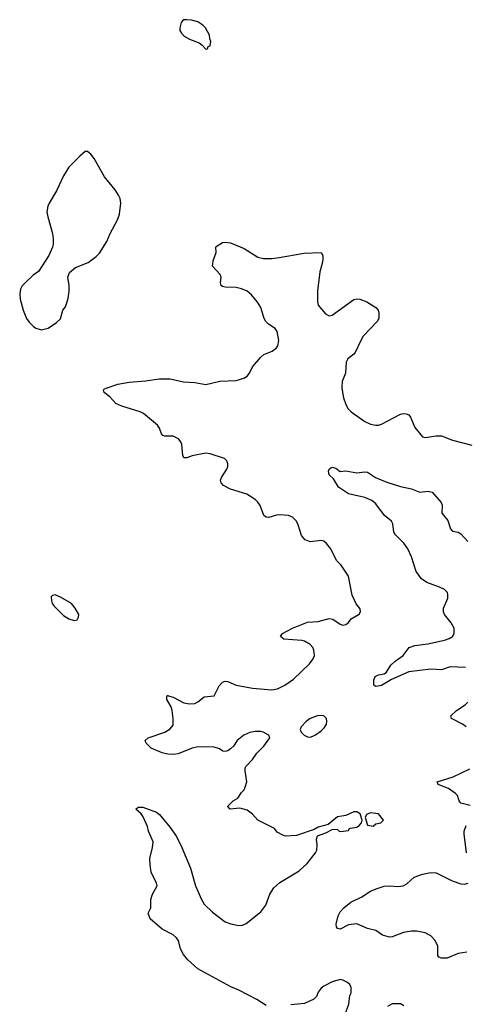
# Model space of a CAD drawing. Header units: inches. Extents: x 2323201 to 2563958, y 895391 to 1023096.
# Tile 27 of 196: x 2364711 to 2367962, y 1005506 to 1012689. Entities that reach past the tile are written whole.
import ezdxf

# ---------------------------------------------------------------- set-up
doc = ezdxf.new("R2010")
doc.units = ezdxf.units.IN
doc.header["$MEASUREMENT"] = 0
doc.layers.add('C3060', color=7, linetype='Continuous')
doc.layers.add('C3061', color=7, linetype='Continuous')

msp = doc.modelspace()

# ---------------------------------------------------------------- linework, layer by layer
at = {"layer": 'C3060', "color": 5}
for points, elevation in [([(2366510, 1005497.2), (2366441.2, 1005541.2), (2366310, 1005609.6), (2366252.1, 1005632.1), (2366010, 1005763.9), (2365936.9, 1005830), (2365905.7, 1005870), (2365885.4, 1005910), (2365871.2, 1005970), (2365852.7, 1005992.7), (2365830, 1006013), (2365750, 1006054.7), (2365664.5, 1006130), (2365649.3, 1006170.7), (2365668.7, 1006210), (2365668.7, 1006270), (2365679.3, 1006310), (2365714, 1006370), (2365709.4, 1006390), (2365671.6, 1006470), (2365662.6, 1006522.6), (2365661.4, 1006570), (2365681.1, 1006650), (2365685.1, 1006690), (2365652.3, 1006770), (2365643.7, 1006803.7), (2365612.9, 1006872.9), (2365596.5, 1006896.5), (2365558, 1006930), (2365575.3, 1006944.7), (2365610, 1006942.8), (2365710, 1006908), (2365730.4, 1006890), (2365810, 1006796.3), (2365854.4, 1006730), (2365894.4, 1006650), (2365958.6, 1006498.6), (2365992.9, 1006370), (2366037, 1006270), (2366056.5, 1006236.5), (2366117.5, 1006177.5), (2366210, 1006107.6), (2366252.1, 1006092.1), (2366310, 1006081.3), (2366336.2, 1006083.8), (2366364.2, 1006095.8), (2366470, 1006180.5), (2366506.9, 1006230), (2366536.4, 1006310), (2366565.6, 1006354.4), (2366610, 1006394.6), (2366750, 1006479.5), (2366808, 1006532), (2366869.6, 1006610), (2366878.4, 1006630), (2366882.9, 1006670), (2366878, 1006710), (2366884.8, 1006735.2), (2366944.1, 1006755.9), (2366990, 1006781), (2367003.6, 1006783.6), (2367030, 1006782), (2367042, 1006770), (2367053.6, 1006766.4), (2367110, 1006774), (2367115.3, 1006784.7), (2367126, 1006790), (2367170, 1006798), (2367189.2, 1006810), (2367206, 1006830), (2367209.3, 1006850), (2367195.1, 1006895.1), (2367170, 1006909), (2367150, 1006909.2), (2367090, 1006884), (2367030, 1006872.7), (2366962, 1006818), (2366890, 1006797), (2366859.9, 1006780.1), (2366730, 1006738.4), (2366650, 1006733.2), (2366630, 1006739), (2366590, 1006762), (2366570, 1006788), (2366450, 1006849.3), (2366410, 1006893.2), (2366370, 1006921.2), (2366317.2, 1006937.2), (2366248, 1006930), (2366229, 1006949), (2366230, 1006952), (2366269.5, 1006990.5), (2366302, 1007010), (2366329.4, 1007050.6), (2366349.3, 1007070.7), (2366357.2, 1007090), (2366369, 1007130), (2366355.3, 1007210), (2366355.3, 1007230), (2366360.2, 1007239.8), (2366409.3, 1007290.7), (2366441.5, 1007338.5), (2366493.2, 1007390), (2366535.3, 1007450), (2366528, 1007470), (2366488.7, 1007490), (2366470, 1007495.6), (2366430, 1007496.9), (2366390, 1007489.6), (2366346.8, 1007470), (2366298.8, 1007430), (2366271, 1007390), (2366250.6, 1007369.4), (2366230, 1007354), (2366210, 1007349), (2366193.6, 1007353.6), (2366168, 1007370), (2366130, 1007381.2), (2366010, 1007384.5), (2365970, 1007374.5), (2365866.9, 1007333.1), (2365830, 1007327.6), (2365791.4, 1007331.4), (2365750, 1007341.6), (2365670, 1007375.1), (2365635.1, 1007410), (2365626, 1007430), (2365649, 1007450), (2365770, 1007490.8), (2365810, 1007516), (2365830, 1007542), (2365832.3, 1007590), (2365824.5, 1007650), (2365816.9, 1007676.9), (2365786, 1007730), (2365784, 1007750), (2365790, 1007762), (2365796, 1007756), (2365830, 1007746.8), (2365910, 1007705.5), (2365950, 1007699.1), (2365990, 1007701), (2366010, 1007711.3), (2366058, 1007750), (2366130, 1007756), (2366167, 1007830), (2366190, 1007855.5), (2366210, 1007863), (2366230, 1007860.5), (2366290, 1007833.7), (2366410, 1007811.5), (2366550, 1007800.8), (2366593, 1007807), (2366645.1, 1007834.9), (2366710, 1007877.8), (2366824.7, 1007990), (2366852.7, 1008027.3), (2366861.1, 1008050), (2366858.3, 1008090), (2366849.6, 1008110), (2366830, 1008131.5), (2366790, 1008155.1), (2366770, 1008159.7), (2366638, 1008170), (2366614, 1008190), (2366629, 1008210), (2366702.7, 1008250), (2366810, 1008293.1), (2366890, 1008298.9), (2366970, 1008320.4), (2366995.8, 1008315.8), (2367050, 1008278.8), (2367070, 1008271), (2367090, 1008276), (2367110, 1008291.3), (2367130, 1008318), (2367188.4, 1008351.6), (2367198, 1008370), (2367195.3, 1008390), (2367166.6, 1008426.6), (2367136, 1008490), (2367109.2, 1008630), (2367056.2, 1008710), (2367023.7, 1008743.7), (2366981, 1008830), (2366950, 1008867.8), (2366930, 1008883.6), (2366910, 1008889.6), (2366830, 1008881), (2366793.3, 1008893.3), (2366767.2, 1008927.2), (2366743.6, 1009003.6), (2366730.9, 1009030.9), (2366700.7, 1009060.7), (2366673, 1009073), (2366610, 1009078), (2366584.7, 1009075.3), (2366530, 1009057.4), (2366510, 1009058.7), (2366492.6, 1009072.6), (2366464.9, 1009144.9), (2366449.8, 1009169.8), (2366429.8, 1009189.8), (2366367.6, 1009227.6), (2366250, 1009264.7), (2366199.5, 1009290), (2366180.7, 1009310), (2366176.2, 1009330), (2366182.9, 1009350), (2366223.6, 1009410), (2366229.6, 1009430), (2366229.6, 1009450), (2366222.9, 1009470), (2366206.7, 1009486.7), (2366102.2, 1009522.2), (2366070, 1009527.7), (2365970, 1009506.9), (2365930, 1009492), (2365910, 1009493.2), (2365900.7, 1009510), (2365895.1, 1009590), (2365886.9, 1009610), (2365870, 1009631.3), (2365830, 1009651.1), (2365770, 1009651.6), (2365755.9, 1009655.9), (2365746.7, 1009666.7), (2365731.3, 1009710), (2365718, 1009730), (2365615, 1009815), (2365590, 1009827.4), (2365457.2, 1009870), (2365413.2, 1009890), (2365370, 1009939), (2365328.7, 1009970), (2365322, 1009990), (2365330, 1009996), (2365341.5, 1010000)], 280), ([(2367062.3, 1010000), (2367072.6, 1009930), (2367090, 1009882), (2367108.8, 1009850), (2367130, 1009827.2), (2367230, 1009757.1), (2367270, 1009739.3), (2367310, 1009730.5), (2367330, 1009730.6), (2367350, 1009738), (2367490, 1009810.6), (2367510, 1009816.3), (2367530, 1009814), (2367550, 1009806.8), (2367562, 1009790), (2367594.7, 1009714.7), (2367650, 1009646), (2367670, 1009640.4), (2367750, 1009653.4), (2367790, 1009653.1), (2367870, 1009621.5), (2368010, 1009585.7)], 280), ([(2367963.3, 1007963.3), (2367851.9, 1007968.1), (2367790, 1007946.2), (2367710, 1007949.9), (2367550, 1007932.1), (2367424.6, 1007875.4), (2367350, 1007832.8), (2367310, 1007825.1), (2367295.1, 1007835.1), (2367294, 1007870), (2367303.8, 1007896.2), (2367329.7, 1007910.3), (2367370, 1007917.1), (2367386.6, 1007930), (2367418.9, 1007981.1), (2367450, 1008010.4), (2367510, 1008050.6), (2367552, 1008110), (2367595.3, 1008124.7), (2367690, 1008135.8), (2367810, 1008163.5), (2367844.8, 1008175.2), (2367869.5, 1008190), (2367880.7, 1008210), (2367880.7, 1008250), (2367860.5, 1008290), (2367811.3, 1008350), (2367802.4, 1008370), (2367803.8, 1008396.2), (2367834.5, 1008470), (2367835.9, 1008495.9), (2367832.3, 1008510), (2367811.3, 1008531.3), (2367774, 1008550), (2367682.4, 1008582.4), (2367643, 1008610), (2367603.7, 1008663.7), (2367570, 1008769.6), (2367543.7, 1008830), (2367512.8, 1008870), (2367452.4, 1008930), (2367441.1, 1008950), (2367433.7, 1009010), (2367423.6, 1009030), (2367372.2, 1009072.2), (2367310, 1009157.6), (2367281.3, 1009181.3), (2367230, 1009202.6), (2367109.6, 1009229.6), (2367038, 1009278), (2367000.4, 1009340.4), (2366970, 1009368), (2366965.2, 1009394.8), (2366969.1, 1009410.9), (2366980.2, 1009419.8), (2366990, 1009424.7), (2367018, 1009418), (2367050, 1009392), (2367090, 1009398), (2367170, 1009384), (2367230, 1009390.6), (2367250, 1009387.3), (2367308.4, 1009348.4), (2367390, 1009314.4), (2367490, 1009284.4), (2367570, 1009266.4), (2367630, 1009243.1), (2367690.4, 1009250.4), (2367721.6, 1009241.6), (2367786.2, 1009166.2), (2367793.7, 1009146.3), (2367790.8, 1009090), (2367836.2, 1009036.2), (2367854.9, 1008974.9), (2367870, 1008958.8), (2367910, 1008950.6), (2367930, 1008937.3), (2367981.1, 1008881.1)], 260), ([(2367969.9, 1007529.9), (2367942.4, 1007550), (2367861.2, 1007590), (2367858, 1007610), (2367897.6, 1007650), (2367962, 1007690), (2367981.3, 1007710)], 260), ([(2367997.3, 1006957.2), (2367930, 1006972.3), (2367918.7, 1006990), (2367904.4, 1007030), (2367890, 1007044.4), (2367839, 1007079), (2367763.7, 1007110), (2367757.2, 1007130), (2367874.9, 1007165.1), (2367996.1, 1007223.9)], 260), ([(2367971.6, 1006610), (2367953.6, 1006750), (2367955.1, 1006770), (2367969.7, 1006810)], 260), ([(2367973.7, 1005886.3), (2367910, 1005875.8), (2367830, 1005842.7), (2367790, 1005841.2), (2367770, 1005849), (2367762.9, 1005862.9), (2367762.6, 1005930), (2367742, 1005970), (2367710, 1006005.1), (2367670, 1006026.4), (2367610, 1006039.2), (2367570, 1006040.4), (2367511.6, 1006028.4), (2367430, 1005998.4), (2367410, 1005995.1), (2367358, 1006010), (2367310, 1006045.2), (2367250, 1006058), (2367171.7, 1006091.7), (2367110, 1006086.6), (2367050, 1006054), (2367030, 1006058), (2367022, 1006070), (2367021.2, 1006090), (2367035.1, 1006150), (2367050, 1006181), (2367077.2, 1006210), (2367128.3, 1006251.7), (2367208.7, 1006290), (2367270, 1006331), (2367312.3, 1006347.7), (2367370, 1006367.3), (2367409.6, 1006370.4), (2367470, 1006365.3), (2367510, 1006370.3), (2367536, 1006384), (2367590, 1006432.6), (2367650, 1006454.7), (2367710, 1006467.1), (2367750, 1006463.9), (2367866.2, 1006406.2), (2367930, 1006383.5), (2367957.3, 1006382.7), (2367983.6, 1006390)], 260), ([(2367086.3, 1005433.7), (2367112.9, 1005507.1), (2367121.2, 1005570), (2367129, 1005590), (2367129.1, 1005629.1), (2367119, 1005650), (2367104.1, 1005664.1), (2367070, 1005682.7), (2367050, 1005686), (2366990, 1005669.4), (2366930, 1005638), (2366910, 1005622.7), (2366890, 1005594), (2366876.7, 1005563.3), (2366857.7, 1005542.3), (2366790, 1005512), (2366690, 1005501.2)], 280), ([(2367513.6, 1005493.6), (2367490, 1005508), (2367430, 1005508), (2367394, 1005490)], 280)]:
    msp.add_lwpolyline(points, dxfattribs=dict(at, elevation=elevation))
for points, elevation in [([(2364970, 1008494), (2364950, 1008488), (2364942, 1008478), (2364942.8, 1008450), (2364948, 1008430), (2364964, 1008410), (2365030, 1008342), (2365070, 1008319.1), (2365110, 1008306.8), (2365130, 1008311.3), (2365141.2, 1008330), (2365142.7, 1008350), (2365116.1, 1008396.1), (2365090, 1008429.2), (2365010, 1008477.2)], 320), ([(2366890, 1007612.2), (2366830, 1007591.1), (2366802.4, 1007570), (2366763.8, 1007530), (2366758, 1007510), (2366764.9, 1007490), (2366787.3, 1007470), (2366810, 1007457.1), (2366830, 1007455.5), (2366850, 1007462), (2366870, 1007470.8), (2366910, 1007501), (2366934.2, 1007525.8), (2366949, 1007550), (2366953.2, 1007570), (2366949.2, 1007590), (2366930, 1007609.2)], 280), ([(2367270, 1006902), (2367242, 1006890), (2367231.6, 1006868.4), (2367250, 1006812), (2367290, 1006806), (2367310, 1006822), (2367346, 1006830), (2367366, 1006850), (2367330, 1006895.3)], 280)]:
    msp.add_lwpolyline(points, close=True, dxfattribs=dict(at, elevation=elevation))
at = {"layer": 'C3061', "color": 5, "elevation": 320}
for points in [[(2365930, 1012689.4), (2365910, 1012689.2), (2365899.1, 1012680.9), (2365890.5, 1012669.5), (2365878.8, 1012630), (2365878.8, 1012610), (2365891, 1012590), (2365911.3, 1012570), (2365950, 1012546.8), (2366019.8, 1012519.8), (2366043.6, 1012503.6), (2366070, 1012474), (2366082, 1012478), (2366087.3, 1012492.7), (2366102, 1012498), (2366106, 1012530), (2366098, 1012550), (2366096.4, 1012576.4), (2366068, 1012630), (2366048, 1012650), (2366010, 1012674), (2365965.6, 1012685.6)], [(2365190, 1011728), (2365150, 1011694), (2365070, 1011613.2), (2365030, 1011549.2), (2364978.8, 1011441.2), (2364925.3, 1011350), (2364915.8, 1011330), (2364908.6, 1011288.6), (2364915.5, 1011250), (2364950.8, 1011130), (2364956, 1011090), (2364956, 1011050), (2364951, 1011029), (2364924.7, 1010970), (2364848, 1010852), (2364810, 1010824.5), (2364752.2, 1010770), (2364730, 1010747.6), (2364716.5, 1010723.5), (2364711.4, 1010690), (2364715.9, 1010650), (2364737.2, 1010570), (2364760.8, 1010510), (2364781.4, 1010481.4), (2364811.9, 1010451.9), (2364830, 1010439.6), (2364870, 1010427.6), (2364920.3, 1010439.7), (2364980.5, 1010479.5), (2365010, 1010506), (2365026.6, 1010570), (2365044.5, 1010595.5), (2365064.8, 1010655.2), (2365072.1, 1010707.9), (2365072.3, 1010750), (2365062.7, 1010810), (2365075.1, 1010844.9), (2365118.6, 1010881.4), (2365210, 1010918.8), (2365270, 1010962.8), (2365293.4, 1010986.6), (2365347, 1011070), (2365372, 1011130), (2365424.5, 1011230), (2365438.4, 1011270), (2365449.5, 1011350), (2365444.5, 1011384.5), (2365432.7, 1011410), (2365407.5, 1011447.5), (2365330, 1011542), (2365255.5, 1011675.5), (2365230, 1011708), (2365207.3, 1011727.3)]]:
    msp.add_lwpolyline(points, close=True, dxfattribs=at)
at = {"layer": 'C3061', "color": 5, "elevation": 280}
msp.add_lwpolyline([(2365341.5, 1010000), (2365428, 1010030), (2365510, 1010044.4), (2365630, 1010054), (2365730, 1010070.3), (2365810, 1010068.9), (2365907.4, 1010047.4), (2365990, 1010043.2), (2366070, 1010028.2), (2366171.9, 1010051.9), (2366290, 1010055.9), (2366345.5, 1010074.5), (2366371.8, 1010088.2), (2366388.7, 1010111.3), (2366410, 1010155.5), (2366470, 1010228.4), (2366493.6, 1010246.4), (2366554.5, 1010270), (2366585.7, 1010294.3), (2366595.1, 1010310), (2366600.9, 1010350), (2366590, 1010415.1), (2366575.2, 1010435.2), (2366527.4, 1010467.4), (2366507.4, 1010487.4), (2366495.6, 1010510), (2366470.5, 1010590.5), (2366447.5, 1010627.5), (2366402.7, 1010682.7), (2366370, 1010708.4), (2366330, 1010725.7), (2366290, 1010736.3), (2366210, 1010737), (2366190, 1010742.7), (2366181.2, 1010750), (2366177.2, 1010770), (2366181.2, 1010810), (2366174, 1010830), (2366119, 1010890), (2366124, 1010930), (2366144, 1010990), (2366142, 1011030), (2366145.2, 1011034.8), (2366190, 1011062.8), (2366210, 1011066.8), (2366250, 1011061), (2366350, 1011019.5), (2366450, 1010957.4), (2366490, 1010947), (2366550, 1010946.7), (2366590, 1010952), (2366787.1, 1010987.1), (2366910, 1010991), (2366924, 1010970), (2366923.4, 1010943.4), (2366918.7, 1010910), (2366900.3, 1010850), (2366884.9, 1010710), (2366884.4, 1010630), (2366890, 1010606.8), (2366942.6, 1010542.6), (2366970, 1010528.4), (2366990, 1010534.4), (2367150, 1010647.7), (2367170, 1010652.7), (2367192, 1010650), (2367244.7, 1010630), (2367310.8, 1010590), (2367326.8, 1010570), (2367331.1, 1010548.9), (2367331, 1010511), (2367320.7, 1010490), (2367218.5, 1010381.4), (2367199.3, 1010350), (2367159, 1010261), (2367150.3, 1010249.7), (2367104.8, 1010215.2), (2367094, 1010190), (2367089.1, 1010110.9), (2367065.2, 1010050), (2367060.8, 1010010), (2367062.3, 1010000)], dxfattribs=at)

doc.saveas('drawing.dxf')
